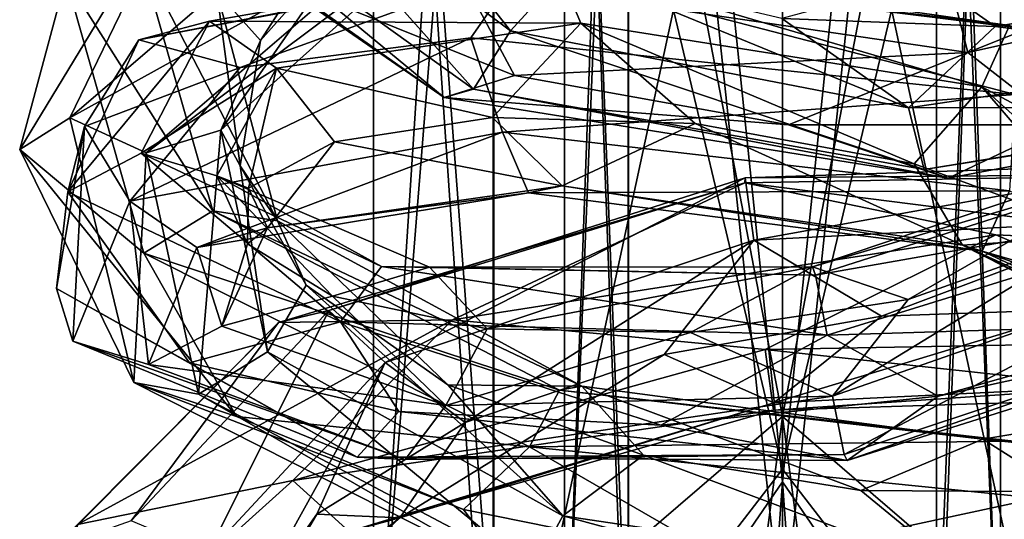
# Model space of a CAD drawing. Header units: millimetres. Extents: x -25 to 71, y -3 to 471.
# Tile 163 of 199: x -13.99 to 4.07, y 386.5 to 395.67. Entities that reach past the tile are written whole.
import ezdxf

# ---------------------------------------------------------------- set-up
doc = ezdxf.new("R2010")
doc.units = ezdxf.units.MM
doc.header["$LTSCALE"] = 65.185185
for name, color, linetype in [('1625', 7, 'CONTINUOUS'), ('1626', 7, 'CONTINUOUS'), ('1637', 7, 'CONTINUOUS'), ('1638', 7, 'CONTINUOUS'), ('902', 7, 'CONTINUOUS'), ('903', 7, 'CONTINUOUS'), ('904', 7, 'CONTINUOUS'), ('905', 7, 'CONTINUOUS')]:
    doc.layers.add(name, color=color, linetype=linetype)

msp = doc.modelspace()

# ---------------------------------------------------------------- linework, layer by layer
at = {"layer": '1625', "linetype": 'CONTINUOUS'}
for points in [[(-10.507, 395.644, 4.932), (-4.178, 396.749, -0.539), (-11.803, 395.301, 4.157), (-10.507, 395.644, 4.932)], [(-11.803, 395.301, 4.157), (-4.178, 396.749, -0.539), (-4.796, 396.658, -1.971), (-11.803, 395.301, 4.157)], [(-10.507, 395.644, 4.932), (-3.7, 395.605, 0.405), (-4.178, 396.749, -0.539), (-10.507, 395.644, 4.932)], [(-4.178, 396.749, -0.539), (4.162, 395.564, -1.074), (-4.796, 396.658, -1.971), (-4.178, 396.749, -0.539)], [(-3.7, 395.605, 0.405), (3.659, 394.434, -0.126), (-4.178, 396.749, -0.539), (-3.7, 395.605, 0.405)], [(-4.178, 396.749, -0.539), (3.659, 394.434, -0.126), (4.162, 395.564, -1.074), (-4.178, 396.749, -0.539)], [(-11.803, 395.301, 4.157), (-4.796, 396.658, -1.971), (-9.945, 394.793, 0.134), (-11.803, 395.301, 4.157)], [(-9.945, 394.793, 0.134), (-4.796, 396.658, -1.971), (-5.714, 395.333, -2.82), (-9.945, 394.793, 0.134)], [(-5.714, 395.333, -2.82), (-4.796, 396.658, -1.971), (4.268, 394.298, -3.862), (-5.714, 395.333, -2.82)], [(-4.796, 396.658, -1.971), (4.162, 395.564, -1.074), (4.519, 395.496, -2.593), (-4.796, 396.658, -1.971)], [(-4.796, 396.658, -1.971), (4.519, 395.496, -2.593), (4.268, 394.298, -3.862), (-4.796, 396.658, -1.971)], [(-11.76, 393.218, 12.902), (-10.507, 395.644, 4.932), (-13.108, 392.508, 13.029), (-11.76, 393.218, 12.902)], [(-13.108, 392.508, 13.029), (-10.507, 395.644, 4.932), (-11.803, 395.301, 4.157), (-13.108, 392.508, 13.029)], [(-11.76, 393.218, 12.902), (-9.278, 394.78, 5.302), (-10.507, 395.644, 4.932), (-11.76, 393.218, 12.902)], [(-9.278, 394.78, 5.302), (-3.7, 395.605, 0.405), (-10.507, 395.644, 4.932), (-9.278, 394.78, 5.302)], [(-9.278, 394.78, 5.302), (-5.318, 393.875, 1.247), (-3.7, 395.605, 0.405), (-9.278, 394.78, 5.302)], [(-5.318, 393.875, 1.247), (-1.6, 393.767, -0.332), (-3.7, 395.605, 0.405), (-5.318, 393.875, 1.247)], [(-1.6, 393.767, -0.332), (2.414, 393.026, -0.46), (-3.7, 395.605, 0.405), (-1.6, 393.767, -0.332)], [(-3.7, 395.605, 0.405), (2.414, 393.026, -0.46), (3.659, 394.434, -0.126), (-3.7, 395.605, 0.405)], [(3.659, 394.434, -0.126), (9.279, 391.433, 3.78), (4.162, 395.564, -1.074), (3.659, 394.434, -0.126)], [(-13.108, 392.508, 13.029), (-11.803, 395.301, 4.157), (-12.8, 393.707, 4.216), (-13.108, 392.508, 13.029)], [(-12.8, 393.707, 4.216), (-11.803, 395.301, 4.157), (-9.945, 394.793, 0.134), (-12.8, 393.707, 4.216)], [(-10.374, 392.803, 12.406), (-9.278, 394.78, 5.302), (-11.76, 393.218, 12.902), (-10.374, 392.803, 12.406)], [(-10.374, 392.803, 12.406), (-9.792, 392.577, 7.685), (-9.278, 394.78, 5.302), (-10.374, 392.803, 12.406)], [(-9.792, 392.577, 7.685), (-8.213, 393.429, 4.055), (-9.278, 394.78, 5.302), (-9.792, 392.577, 7.685)], [(-8.213, 393.429, 4.055), (-5.318, 393.875, 1.247), (-9.278, 394.78, 5.302), (-8.213, 393.429, 4.055)], [(2.414, 393.026, -0.46), (5.998, 391.711, 0.837), (3.659, 394.434, -0.126), (2.414, 393.026, -0.46)], [(8.655, 389.929, 3.336), (9.279, 391.433, 3.78), (3.659, 394.434, -0.126), (8.655, 389.929, 3.336)], [(5.998, 391.711, 0.837), (8.655, 389.929, 3.336), (3.659, 394.434, -0.126), (5.998, 391.711, 0.837)], [(-13.315, 390.735, 13.816), (-13.108, 392.508, 13.029), (-12.8, 393.707, 4.216), (-13.315, 390.735, 13.816)], [(7.312, 393.408, 18.853), (0.552, 391.132, 20.968), (8.275, 393.429, 20.027), (7.312, 393.408, 18.853)], [(8.275, 393.429, 20.027), (0.552, 391.132, 20.968), (0.609, 390.982, 22.471), (8.275, 393.429, 20.027)], [(7.312, 393.408, 18.853), (2.308, 390.538, 19.727), (0.552, 391.132, 20.968), (7.312, 393.408, 18.853)], [(8.275, 393.429, 20.027), (0.609, 390.982, 22.471), (9.343, 392.516, 20.596), (8.275, 393.429, 20.027)], [(5.935, 391.826, 18.486), (2.308, 390.538, 19.727), (7.312, 393.408, 18.853), (5.935, 391.826, 18.486)], [(-8.103, 390.124, 20.599), (-11.76, 393.218, 12.902), (-13.108, 392.508, 13.029), (-8.103, 390.124, 20.599)], [(-7.352, 391.14, 19.763), (-10.374, 392.803, 12.406), (-11.76, 393.218, 12.902), (-7.352, 391.14, 19.763)], [(-7.352, 391.14, 19.763), (-11.76, 393.218, 12.902), (-8.103, 390.124, 20.599), (-7.352, 391.14, 19.763)], [(-9.813, 391.555, 11.575), (-9.792, 392.577, 7.685), (-10.374, 392.803, 12.406), (-9.813, 391.555, 11.575)], [(-8.253, 390.599, 15.236), (-9.813, 391.555, 11.575), (-10.374, 392.803, 12.406), (-8.253, 390.599, 15.236)], [(-6.476, 391.129, 18.525), (-8.253, 390.599, 15.236), (-10.374, 392.803, 12.406), (-6.476, 391.129, 18.525)], [(-6.476, 391.129, 18.525), (-10.374, 392.803, 12.406), (-7.352, 391.14, 19.763), (-6.476, 391.129, 18.525)], [(-10.876, 389.373, 18.164), (-13.108, 392.508, 13.029), (-13.315, 390.735, 13.816), (-10.876, 389.373, 18.164)], [(-8.103, 390.124, 20.599), (-13.108, 392.508, 13.029), (-10.876, 389.373, 18.164), (-8.103, 390.124, 20.599)], [(9.343, 392.516, 20.596), (0.609, 390.982, 22.471), (0.818, 389.881, 23.482), (9.343, 392.516, 20.596)], [(9.343, 392.516, 20.596), (0.818, 389.881, 23.482), (7.566, 390.087, 21.787), (9.343, 392.516, 20.596)], [(-5.415, 389.997, 18.006), (-8.253, 390.599, 15.236), (-6.476, 391.129, 18.525), (-5.415, 389.997, 18.006)], [(0.818, 389.881, 23.482), (-7.352, 391.14, 19.763), (-8.103, 390.124, 20.599), (0.818, 389.881, 23.482)], [(0.609, 390.982, 22.471), (-6.476, 391.129, 18.525), (-7.352, 391.14, 19.763), (0.609, 390.982, 22.471)], [(0.609, 390.982, 22.471), (-7.352, 391.14, 19.763), (0.818, 389.881, 23.482), (0.609, 390.982, 22.471)], [(0.552, 391.132, 20.968), (-5.415, 389.997, 18.006), (-6.476, 391.129, 18.525), (0.552, 391.132, 20.968)], [(0.552, 391.132, 20.968), (-6.476, 391.129, 18.525), (0.609, 390.982, 22.471), (0.552, 391.132, 20.968)], [(-1.684, 389.933, 19.579), (-5.415, 389.997, 18.006), (0.552, 391.132, 20.968), (-1.684, 389.933, 19.579)], [(2.308, 390.538, 19.727), (-1.684, 389.933, 19.579), (0.552, 391.132, 20.968), (2.308, 390.538, 19.727)], [(-7.033, 388.48, 21.378), (-8.103, 390.124, 20.599), (-10.876, 389.373, 18.164), (-7.033, 388.48, 21.378)], [(0.818, 389.881, 23.482), (-8.103, 390.124, 20.599), (-2.229, 388.233, 23.158), (0.818, 389.881, 23.482)], [(-2.229, 388.233, 23.158), (-8.103, 390.124, 20.599), (-7.033, 388.48, 21.378), (-2.229, 388.233, 23.158)], [(7.566, 390.087, 21.787), (0.818, 389.881, 23.482), (2.856, 388.762, 23.284), (7.566, 390.087, 21.787)], [(2.856, 388.762, 23.284), (0.818, 389.881, 23.482), (-2.229, 388.233, 23.158), (2.856, 388.762, 23.284)]]:
    msp.add_3dface(points, dxfattribs=at)
at = {"layer": '1626', "linetype": 'CONTINUOUS'}
for points in [[(-9.945, 394.793, 0.134), (-5.714, 395.333, -2.82), (-11.967, 392.34, 3.214), (-9.945, 394.793, 0.134)], [(-11.967, 392.34, 3.214), (-5.714, 395.333, -2.82), (-5.137, 393.608, -3.119), (-11.967, 392.34, 3.214)], [(-5.714, 395.333, -2.82), (4.268, 394.298, -3.862), (-5.137, 393.608, -3.119), (-5.714, 395.333, -2.82)], [(-12.8, 393.707, 4.216), (-9.945, 394.793, 0.134), (-11.967, 392.34, 3.214), (-12.8, 393.707, 4.216)], [(-5.137, 393.608, -3.119), (4.268, 394.298, -3.862), (4.165, 392.527, -3.948), (-5.137, 393.608, -3.119)], [(-5.318, 393.875, 1.247), (-8.213, 393.429, 4.055), (-4.041, 392.619, -0.716), (-5.318, 393.875, 1.247)], [(-1.6, 393.767, -0.332), (-5.318, 393.875, 1.247), (-4.041, 392.619, -0.716), (-1.6, 393.767, -0.332)], [(-13.315, 390.735, 13.816), (-12.8, 393.707, 4.216), (-13.015, 389.769, 12.179), (-13.315, 390.735, 13.816)], [(-13.015, 389.769, 12.179), (-12.8, 393.707, 4.216), (-11.967, 392.34, 3.214), (-13.015, 389.769, 12.179)], [(-1.6, 393.767, -0.332), (-4.041, 392.619, -0.716), (3.305, 391.531, -1.454), (-1.6, 393.767, -0.332)], [(2.414, 393.026, -0.46), (-1.6, 393.767, -0.332), (3.305, 391.531, -1.454), (2.414, 393.026, -0.46)], [(-11.967, 392.34, 3.214), (-5.137, 393.608, -3.119), (-10.738, 391.487, 3.611), (-11.967, 392.34, 3.214)], [(-10.738, 391.487, 3.611), (-5.137, 393.608, -3.119), (-4.659, 392.49, -2.14), (-10.738, 391.487, 3.611)], [(-5.137, 393.608, -3.119), (4.165, 392.527, -3.948), (-4.659, 392.49, -2.14), (-5.137, 393.608, -3.119)], [(-8.213, 393.429, 4.055), (-9.792, 392.577, 7.685), (-9.442, 391.849, 4.373), (-8.213, 393.429, 4.055)], [(-8.213, 393.429, 4.055), (-9.442, 391.849, 4.373), (-4.041, 392.619, -0.716), (-8.213, 393.429, 4.055)], [(5.998, 391.711, 0.837), (2.414, 393.026, -0.46), (3.305, 391.531, -1.454), (5.998, 391.711, 0.837)], [(-9.442, 391.849, 4.373), (-4.659, 392.49, -2.14), (-4.041, 392.619, -0.716), (-9.442, 391.849, 4.373)], [(-4.659, 392.49, -2.14), (3.662, 391.42, -2.967), (-4.041, 392.619, -0.716), (-4.659, 392.49, -2.14)], [(-4.041, 392.619, -0.716), (3.662, 391.42, -2.967), (3.305, 391.531, -1.454), (-4.041, 392.619, -0.716)], [(-10.738, 391.487, 3.611), (-4.659, 392.49, -2.14), (-9.442, 391.849, 4.373), (-10.738, 391.487, 3.611)], [(-9.792, 392.577, 7.685), (-9.813, 391.555, 11.575), (-9.442, 391.849, 4.373), (-9.792, 392.577, 7.685)], [(-4.659, 392.49, -2.14), (4.165, 392.527, -3.948), (3.662, 391.42, -2.967), (-4.659, 392.49, -2.14)], [(4.165, 392.527, -3.948), (11.438, 389.18, 0.96), (3.662, 391.42, -2.967), (4.165, 392.527, -3.948)], [(-13.015, 389.769, 12.179), (-11.967, 392.34, 3.214), (-11.629, 389.342, 11.699), (-13.015, 389.769, 12.179)], [(-11.629, 389.342, 11.699), (-11.967, 392.34, 3.214), (-10.738, 391.487, 3.611), (-11.629, 389.342, 11.699)], [(-10.281, 390.048, 11.549), (-10.738, 391.487, 3.611), (-9.442, 391.849, 4.373), (-10.281, 390.048, 11.549)], [(-9.813, 391.555, 11.575), (-10.281, 390.048, 11.549), (-9.442, 391.849, 4.373), (-9.813, 391.555, 11.575)], [(2.308, 390.538, 19.727), (5.935, 391.826, 18.486), (0.921, 388.765, 19.789), (2.308, 390.538, 19.727)], [(5.935, 391.826, 18.486), (7.568, 391.084, 17.406), (0.921, 388.765, 19.789), (5.935, 391.826, 18.486)], [(9.079, 388.657, 2.314), (5.998, 391.711, 0.837), (3.305, 391.531, -1.454), (9.079, 388.657, 2.314)], [(-9.813, 391.555, 11.575), (-8.253, 390.599, 15.236), (-10.281, 390.048, 11.549), (-9.813, 391.555, 11.575)], [(10.224, 388.375, 1.359), (9.43, 388.423, 1.939), (3.305, 391.531, -1.454), (10.224, 388.375, 1.359)], [(3.662, 391.42, -2.967), (10.224, 388.375, 1.359), (3.305, 391.531, -1.454), (3.662, 391.42, -2.967)], [(9.43, 388.423, 1.939), (9.079, 388.657, 2.314), (3.305, 391.531, -1.454), (9.43, 388.423, 1.939)], [(-11.629, 389.342, 11.699), (-10.738, 391.487, 3.611), (-10.281, 390.048, 11.549), (-11.629, 389.342, 11.699)], [(11.438, 389.18, 0.96), (11.064, 388.795, 1.007), (3.662, 391.42, -2.967), (11.438, 389.18, 0.96)], [(11.064, 388.795, 1.007), (10.224, 388.375, 1.359), (3.662, 391.42, -2.967), (11.064, 388.795, 1.007)], [(7.568, 391.084, 17.406), (1.13, 387.69, 20.831), (0.921, 388.765, 19.789), (7.568, 391.084, 17.406)], [(8.636, 390.183, 18.002), (1.13, 387.69, 20.831), (7.568, 391.084, 17.406), (8.636, 390.183, 18.002)], [(-10.876, 389.373, 18.164), (-13.315, 390.735, 13.816), (-7.798, 387.645, 19.675), (-10.876, 389.373, 18.164)], [(-7.798, 387.645, 19.675), (-13.315, 390.735, 13.816), (-13.015, 389.769, 12.179), (-7.798, 387.645, 19.675)], [(-8.253, 390.599, 15.236), (-6.171, 388.594, 17.575), (-10.281, 390.048, 11.549), (-8.253, 390.599, 15.236)], [(-8.253, 390.599, 15.236), (-5.415, 389.997, 18.006), (-6.171, 388.594, 17.575), (-8.253, 390.599, 15.236)], [(-1.684, 389.933, 19.579), (2.308, 390.538, 19.727), (0.921, 388.765, 19.789), (-1.684, 389.933, 19.579)], [(9.599, 390.239, 19.172), (2.856, 388.762, 23.284), (1.188, 387.581, 22.336), (9.599, 390.239, 19.172)], [(9.599, 390.239, 19.172), (1.188, 387.581, 22.336), (8.636, 390.183, 18.002), (9.599, 390.239, 19.172)], [(7.566, 390.087, 21.787), (2.856, 388.762, 23.284), (9.599, 390.239, 19.172), (7.566, 390.087, 21.787)], [(8.636, 390.183, 18.002), (1.188, 387.581, 22.336), (1.13, 387.69, 20.831), (8.636, 390.183, 18.002)], [(-6.171, 388.594, 17.575), (-11.629, 389.342, 11.699), (-10.281, 390.048, 11.549), (-6.171, 388.594, 17.575)], [(-5.415, 389.997, 18.006), (-1.684, 389.933, 19.579), (-6.171, 388.594, 17.575), (-5.415, 389.997, 18.006)], [(-1.684, 389.933, 19.579), (0.921, 388.765, 19.789), (-6.171, 388.594, 17.575), (-1.684, 389.933, 19.579)], [(-7.798, 387.645, 19.675), (-13.015, 389.769, 12.179), (-6.922, 387.602, 18.44), (-7.798, 387.645, 19.675)], [(-6.922, 387.602, 18.44), (-13.015, 389.769, 12.179), (-11.629, 389.342, 11.699), (-6.922, 387.602, 18.44)], [(-6.922, 387.602, 18.44), (-11.629, 389.342, 11.699), (-6.171, 388.594, 17.575), (-6.922, 387.602, 18.44)], [(-7.033, 388.48, 21.378), (-10.876, 389.373, 18.164), (-7.798, 387.645, 19.675), (-7.033, 388.48, 21.378)], [(1.13, 387.69, 20.831), (-6.922, 387.602, 18.44), (0.921, 388.765, 19.789), (1.13, 387.69, 20.831)], [(0.921, 388.765, 19.789), (-6.922, 387.602, 18.44), (-6.171, 388.594, 17.575), (0.921, 388.765, 19.789)], [(2.856, 388.762, 23.284), (-2.229, 388.233, 23.158), (1.188, 387.581, 22.336), (2.856, 388.762, 23.284)], [(1.188, 387.581, 22.336), (-7.033, 388.48, 21.378), (-7.798, 387.645, 19.675), (1.188, 387.581, 22.336)], [(-2.229, 388.233, 23.158), (-7.033, 388.48, 21.378), (1.188, 387.581, 22.336), (-2.229, 388.233, 23.158)], [(1.188, 387.581, 22.336), (-7.798, 387.645, 19.675), (1.13, 387.69, 20.831), (1.188, 387.581, 22.336)], [(1.13, 387.69, 20.831), (-7.798, 387.645, 19.675), (-6.922, 387.602, 18.44), (1.13, 387.69, 20.831)]]:
    msp.add_3dface(points, dxfattribs=at)
at = {"layer": '1637', "linetype": 'CONTINUOUS'}
for points in [[(-5.664, 394.393, 197.326), (-9.87, 399.117, 202.419), (-11.192, 398.37, 202.267), (-5.664, 394.393, 197.326)], [(-4.985, 395.467, 198.151), (-7.195, 398.273, 199.338), (-9.87, 399.117, 202.419), (-4.985, 395.467, 198.151)], [(-4.985, 395.467, 198.151), (-9.87, 399.117, 202.419), (-5.664, 394.393, 197.326), (-4.985, 395.467, 198.151)], [(-6.205, 394.241, 195.922), (-11.192, 398.37, 202.267), (-12.451, 398.561, 201.429), (-6.205, 394.241, 195.922)], [(-6.205, 394.241, 195.922), (-12.451, 398.561, 201.429), (-9.252, 396.4, 196.304), (-6.205, 394.241, 195.922)], [(-13.989, 393.286, 209.066), (-13.07, 393.871, 212.819), (-10.828, 398.496, 217.097), (-13.989, 393.286, 209.066)], [(-13.07, 393.871, 212.819), (-7.939, 398.279, 219.349), (-10.828, 398.496, 217.097), (-13.07, 393.871, 212.819)], [(-5.664, 394.393, 197.326), (-11.192, 398.37, 202.267), (-6.205, 394.241, 195.922), (-5.664, 394.393, 197.326)], [(-13.07, 393.871, 212.819), (-7.007, 397.234, 218.666), (-7.939, 398.279, 219.349), (-13.07, 393.871, 212.819)], [(-3.935, 396.621, 197.687), (-7.195, 398.273, 199.338), (-4.985, 395.467, 198.151), (-3.935, 396.621, 197.687)], [(-10.303, 393.642, 212.322), (-6.195, 397.334, 217.344), (-11.672, 393.226, 212.893), (-10.303, 393.642, 212.322)], [(-11.672, 393.226, 212.893), (-6.195, 397.334, 217.344), (-7.007, 397.234, 218.666), (-11.672, 393.226, 212.893)], [(-9.573, 395.287, 212.009), (-7.676, 397.43, 214.877), (-10.303, 393.642, 212.322), (-9.573, 395.287, 212.009)], [(-10.303, 393.642, 212.322), (-7.676, 397.43, 214.877), (-6.195, 397.334, 217.344), (-10.303, 393.642, 212.322)], [(-11.672, 393.226, 212.893), (-7.007, 397.234, 218.666), (-13.07, 393.871, 212.819), (-11.672, 393.226, 212.893)], [(2.31, 394.05, 197.795), (-3.935, 396.621, 197.687), (-4.985, 395.467, 198.151), (2.31, 394.05, 197.795)], [(-0.014, 395.693, 197.284), (-3.935, 396.621, 197.687), (2.31, 394.05, 197.795), (-0.014, 395.693, 197.284)], [(-4.913, 394.642, 194.309), (-6.205, 394.241, 195.922), (-9.252, 396.4, 196.304), (-4.913, 394.642, 194.309)], [(7.195, 396.086, 200.555), (3.901, 395.544, 198.273), (8.489, 394.96, 201.838), (7.195, 396.086, 200.555)], [(3.901, 395.544, 198.273), (-0.014, 395.693, 197.284), (2.31, 394.05, 197.795), (3.901, 395.544, 198.273)], [(8.489, 394.96, 201.838), (3.901, 395.544, 198.273), (2.31, 394.05, 197.795), (8.489, 394.96, 201.838)], [(2.602, 392.923, 196.829), (-4.985, 395.467, 198.151), (-5.664, 394.393, 197.326), (2.602, 392.923, 196.829)], [(2.31, 394.05, 197.795), (-4.985, 395.467, 198.151), (2.602, 392.923, 196.829), (2.31, 394.05, 197.795)], [(-9.946, 392.987, 208.703), (-9.573, 395.287, 212.009), (-10.303, 393.642, 212.322), (-9.946, 392.987, 208.703)], [(8.489, 394.96, 201.838), (2.31, 394.05, 197.795), (9.611, 394.064, 201.336), (8.489, 394.96, 201.838)], [(0.109, 393.74, 193.795), (-6.205, 394.241, 195.922), (-4.913, 394.642, 194.309), (0.109, 393.74, 193.795)], [(3.041, 392.763, 195.394), (-5.664, 394.393, 197.326), (-6.205, 394.241, 195.922), (3.041, 392.763, 195.394)], [(2.602, 392.923, 196.829), (-5.664, 394.393, 197.326), (3.041, 392.763, 195.394), (2.602, 392.923, 196.829)], [(3.041, 392.763, 195.394), (-6.205, 394.241, 195.922), (0.109, 393.74, 193.795), (3.041, 392.763, 195.394)], [(9.611, 394.064, 201.336), (2.602, 392.923, 196.829), (10.818, 394.224, 200.427), (9.611, 394.064, 201.336)], [(10.818, 394.224, 200.427), (2.602, 392.923, 196.829), (3.041, 392.763, 195.394), (10.818, 394.224, 200.427)], [(10.818, 394.224, 200.427), (3.041, 392.763, 195.394), (5.104, 393.741, 194.896), (10.818, 394.224, 200.427)], [(9.611, 394.064, 201.336), (2.31, 394.05, 197.795), (2.602, 392.923, 196.829), (9.611, 394.064, 201.336)], [(-11.898, 389.015, 204.867), (-13.07, 393.871, 212.819), (-13.989, 393.286, 209.066), (-11.898, 389.015, 204.867)], [(-11.898, 389.015, 204.867), (-11.672, 393.226, 212.893), (-13.07, 393.871, 212.819), (-11.898, 389.015, 204.867)], [(5.104, 393.741, 194.896), (3.041, 392.763, 195.394), (0.109, 393.74, 193.795), (5.104, 393.741, 194.896)], [(-10.708, 388.799, 205.792), (-10.303, 393.642, 212.322), (-11.672, 393.226, 212.893), (-10.708, 388.799, 205.792)], [(-9.442, 389.576, 206.136), (-10.303, 393.642, 212.322), (-10.708, 388.799, 205.792), (-9.442, 389.576, 206.136)], [(-9.442, 389.576, 206.136), (-9.946, 392.987, 208.703), (-10.303, 393.642, 212.322), (-9.442, 389.576, 206.136)], [(-10.013, 388.39, 201.219), (-11.898, 389.015, 204.867), (-13.989, 393.286, 209.066), (-10.013, 388.39, 201.219)], [(-10.708, 388.799, 205.792), (-11.672, 393.226, 212.893), (-11.898, 389.015, 204.867), (-10.708, 388.799, 205.792)], [(-8.736, 390.798, 205.523), (-9.946, 392.987, 208.703), (-9.442, 389.576, 206.136), (-8.736, 390.798, 205.523)], [(-6.049, 390.163, 224.742), (-0.317, 389.619, 225.785), (3.914, 391.724, 225.018), (-6.049, 390.163, 224.742)], [(-0.317, 389.619, 225.785), (8.495, 389.78, 222.491), (3.914, 391.724, 225.018), (-0.317, 389.619, 225.785)], [(3.914, 391.724, 225.018), (8.495, 389.78, 222.491), (8.457, 391.517, 222.644), (3.914, 391.724, 225.018)], [(-4.028, 386.568, 202.008), (-8.736, 390.798, 205.523), (-9.442, 389.576, 206.136), (-4.028, 386.568, 202.008)], [(-6.134, 388.969, 203.029), (-8.736, 390.798, 205.523), (-4.028, 386.568, 202.008), (-6.134, 388.969, 203.029)], [(1.818, 390.231, 221.729), (5.517, 390.361, 220.075), (-0.156, 388.642, 223.144), (1.818, 390.231, 221.729)], [(-0.156, 388.642, 223.144), (5.517, 390.361, 220.075), (6.783, 388.979, 220.397), (-0.156, 388.642, 223.144)], [(-12.93, 386.41, 218.397), (-8.977, 387.218, 222.995), (-6.049, 390.163, 224.742), (-12.93, 386.41, 218.397)], [(-8.977, 387.218, 222.995), (-0.317, 389.619, 225.785), (-6.049, 390.163, 224.742), (-8.977, 387.218, 222.995)], [(-2.172, 389.527, 221.922), (1.818, 390.231, 221.729), (-0.156, 388.642, 223.144), (-2.172, 389.527, 221.922)], [(-0.317, 389.619, 225.785), (7.7, 388.753, 221.631), (8.495, 389.78, 222.491), (-0.317, 389.619, 225.785)], [(-4.58, 385.557, 201.026), (-9.442, 389.576, 206.136), (-10.708, 388.799, 205.792), (-4.58, 385.557, 201.026)], [(-4.028, 386.568, 202.008), (-9.442, 389.576, 206.136), (-4.58, 385.557, 201.026), (-4.028, 386.568, 202.008)], [(-8.977, 387.218, 222.995), (-0.161, 388.506, 224.698), (-0.317, 389.619, 225.785), (-8.977, 387.218, 222.995)], [(-5.816, 388.277, 220.656), (-2.172, 389.527, 221.922), (-7.02, 386.533, 221.082), (-5.816, 388.277, 220.656)], [(-7.02, 386.533, 221.082), (-2.172, 389.527, 221.922), (-0.156, 388.642, 223.144), (-7.02, 386.533, 221.082)], [(-0.161, 388.506, 224.698), (7.7, 388.753, 221.631), (-0.317, 389.619, 225.785), (-0.161, 388.506, 224.698)], [(-4.988, 385.52, 199.572), (-10.708, 388.799, 205.792), (-11.898, 389.015, 204.867), (-4.988, 385.52, 199.572)], [(-4.988, 385.52, 199.572), (-11.898, 389.015, 204.867), (-5.851, 386.686, 198.771), (-4.988, 385.52, 199.572)], [(-5.851, 386.686, 198.771), (-11.898, 389.015, 204.867), (-10.013, 388.39, 201.219), (-5.851, 386.686, 198.771)], [(-0.156, 388.642, 223.144), (6.783, 388.979, 220.397), (-0.161, 388.506, 224.698), (-0.156, 388.642, 223.144)], [(-0.161, 388.506, 224.698), (6.783, 388.979, 220.397), (7.7, 388.753, 221.631), (-0.161, 388.506, 224.698)], [(-4.58, 385.557, 201.026), (-10.708, 388.799, 205.792), (-4.988, 385.52, 199.572), (-4.58, 385.557, 201.026)], [(-2.55, 387.682, 201.665), (-6.134, 388.969, 203.029), (-4.028, 386.568, 202.008), (-2.55, 387.682, 201.665)], [(-7.02, 386.533, 221.082), (-0.156, 388.642, 223.144), (-7.944, 386.281, 222.306), (-7.02, 386.533, 221.082)], [(-7.944, 386.281, 222.306), (-0.156, 388.642, 223.144), (-0.161, 388.506, 224.698), (-7.944, 386.281, 222.306)], [(-7.944, 386.281, 222.306), (-0.161, 388.506, 224.698), (-8.977, 387.218, 222.995), (-7.944, 386.281, 222.306)], [(-8.537, 386.595, 218.159), (-5.816, 388.277, 220.656), (-7.02, 386.533, 221.082), (-8.537, 386.595, 218.159)], [(3.329, 385.479, 202.19), (-2.55, 387.682, 201.665), (-4.028, 386.568, 202.008), (3.329, 385.479, 202.19)], [(1.44, 387.033, 201.704), (-2.55, 387.682, 201.665), (3.329, 385.479, 202.19), (1.44, 387.033, 201.704)], [(-13.308, 383.315, 215.621), (-7.944, 386.281, 222.306), (-8.977, 387.218, 222.995), (-13.308, 383.315, 215.621)], [(-13.308, 383.315, 215.621), (-8.977, 387.218, 222.995), (-12.93, 386.41, 218.397), (-13.308, 383.315, 215.621)], [(5.201, 387.01, 203.19), (1.44, 387.033, 201.704), (3.329, 385.479, 202.19), (5.201, 387.01, 203.19)], [(9.081, 386.217, 206.856), (5.201, 387.01, 203.19), (3.329, 385.479, 202.19), (9.081, 386.217, 206.856)], [(-0.92, 385.689, 197.845), (-4.988, 385.52, 199.572), (-5.851, 386.686, 198.771), (-0.92, 385.689, 197.845)], [(-10.5, 383.226, 215.368), (-7.02, 386.533, 221.082), (-11.897, 382.718, 215.764), (-10.5, 383.226, 215.368)], [(-11.897, 382.718, 215.764), (-7.02, 386.533, 221.082), (-7.944, 386.281, 222.306), (-11.897, 382.718, 215.764)], [(-9.896, 384.667, 214.869), (-8.537, 386.595, 218.159), (-10.5, 383.226, 215.368), (-9.896, 384.667, 214.869)], [(-10.5, 383.226, 215.368), (-8.537, 386.595, 218.159), (-7.02, 386.533, 221.082), (-10.5, 383.226, 215.368)], [(3.757, 384.463, 201.154), (-4.028, 386.568, 202.008), (-4.58, 385.557, 201.026), (3.757, 384.463, 201.154)], [(3.329, 385.479, 202.19), (-4.028, 386.568, 202.008), (3.757, 384.463, 201.154), (3.329, 385.479, 202.19)]]:
    msp.add_3dface(points, dxfattribs=at)
at = {"layer": '1638', "linetype": 'CONTINUOUS'}
for points in [[(-9.573, 395.287, 212.009), (-10.373, 396.185, 210.716), (-6.485, 400.066, 215.758), (-9.573, 395.287, 212.009)], [(-7.676, 397.43, 214.877), (-9.573, 395.287, 212.009), (-6.485, 400.066, 215.758), (-7.676, 397.43, 214.877)], [(-13.989, 393.286, 209.066), (-10.828, 398.496, 217.097), (-13.14, 396.428, 211.206), (-13.989, 393.286, 209.066)], [(9.904, 397.671, 199.881), (3.399, 395.066, 194.229), (3.107, 396.217, 195.162), (9.904, 397.671, 199.881)], [(11.026, 396.761, 199.406), (3.399, 395.066, 194.229), (9.904, 397.671, 199.881), (11.026, 396.761, 199.406)], [(-10.448, 392.165, 203.744), (-13.14, 396.428, 211.206), (-11.771, 396.824, 210.622), (-10.448, 392.165, 203.744)], [(-10.448, 392.165, 203.744), (-11.771, 396.824, 210.622), (-9.258, 391.978, 204.676), (-10.448, 392.165, 203.744)], [(-9.258, 391.978, 204.676), (-11.771, 396.824, 210.622), (-10.373, 396.185, 210.716), (-9.258, 391.978, 204.676)], [(11.026, 396.761, 199.406), (5.104, 393.741, 194.896), (3.399, 395.066, 194.229), (11.026, 396.761, 199.406)], [(-11.714, 391.384, 203.423), (-13.989, 393.286, 209.066), (-13.14, 396.428, 211.206), (-11.714, 391.384, 203.423)], [(-11.714, 391.384, 203.423), (-13.14, 396.428, 211.206), (-10.448, 392.165, 203.744), (-11.714, 391.384, 203.423)], [(-4.913, 394.642, 194.309), (-9.252, 396.4, 196.304), (-5.869, 396.428, 194.496), (-4.913, 394.642, 194.309)], [(3.399, 395.066, 194.229), (-4.913, 394.642, 194.309), (-5.869, 396.428, 194.496), (3.399, 395.066, 194.229)], [(3.399, 395.066, 194.229), (-5.869, 396.428, 194.496), (3.107, 396.217, 195.162), (3.399, 395.066, 194.229)], [(-0.014, 395.693, 197.284), (3.901, 395.544, 198.273), (2.668, 396.416, 196.596), (-0.014, 395.693, 197.284)], [(3.901, 395.544, 198.273), (7.195, 396.086, 200.555), (2.668, 396.416, 196.596), (3.901, 395.544, 198.273)], [(-9.573, 395.287, 212.009), (-9.946, 392.987, 208.703), (-10.373, 396.185, 210.716), (-9.573, 395.287, 212.009)], [(-9.946, 392.987, 208.703), (-9.258, 391.978, 204.676), (-10.373, 396.185, 210.716), (-9.946, 392.987, 208.703)], [(0.109, 393.74, 193.795), (-4.913, 394.642, 194.309), (3.399, 395.066, 194.229), (0.109, 393.74, 193.795)], [(5.104, 393.741, 194.896), (0.109, 393.74, 193.795), (3.399, 395.066, 194.229), (5.104, 393.741, 194.896)], [(-10.013, 388.39, 201.219), (-13.989, 393.286, 209.066), (-11.714, 391.384, 203.423), (-10.013, 388.39, 201.219)], [(-9.946, 392.987, 208.703), (-8.736, 390.798, 205.523), (-9.258, 391.978, 204.676), (-9.946, 392.987, 208.703)], [(-0.683, 392.767, 223.026), (8.198, 392.84, 221.518), (7.282, 393.033, 220.274), (-0.683, 392.767, 223.026)], [(-0.683, 392.767, 223.026), (7.282, 393.033, 220.274), (-0.527, 391.626, 221.973), (-0.683, 392.767, 223.026)], [(-0.527, 391.626, 221.973), (7.282, 393.033, 220.274), (6.487, 391.984, 219.446), (-0.527, 391.626, 221.973)], [(-0.688, 392.674, 224.587), (8.457, 391.517, 222.644), (8.198, 392.84, 221.518), (-0.688, 392.674, 224.587)], [(-0.688, 392.674, 224.587), (8.198, 392.84, 221.518), (-0.683, 392.767, 223.026), (-0.688, 392.674, 224.587)], [(-9.243, 390.115, 221.642), (-6.049, 390.163, 224.742), (-0.688, 392.674, 224.587), (-9.243, 390.115, 221.642)], [(-9.243, 390.115, 221.642), (-0.688, 392.674, 224.587), (-8.319, 390.332, 220.41), (-9.243, 390.115, 221.642)], [(-8.319, 390.332, 220.41), (-0.688, 392.674, 224.587), (-0.683, 392.767, 223.026), (-8.319, 390.332, 220.41)], [(-8.319, 390.332, 220.41), (-0.683, 392.767, 223.026), (-7.286, 389.379, 219.748), (-8.319, 390.332, 220.41)], [(-7.286, 389.379, 219.748), (-0.683, 392.767, 223.026), (-0.527, 391.626, 221.973), (-7.286, 389.379, 219.748)], [(-6.049, 390.163, 224.742), (3.914, 391.724, 225.018), (-0.688, 392.674, 224.587), (-6.049, 390.163, 224.742)], [(3.914, 391.724, 225.018), (8.457, 391.517, 222.644), (-0.688, 392.674, 224.587), (3.914, 391.724, 225.018)], [(-4.086, 388.87, 199.353), (-11.714, 391.384, 203.423), (-10.448, 392.165, 203.744), (-4.086, 388.87, 199.353)], [(-4.086, 388.87, 199.353), (-10.448, 392.165, 203.744), (-3.678, 388.948, 200.808), (-4.086, 388.87, 199.353)], [(-3.678, 388.948, 200.808), (-10.448, 392.165, 203.744), (-9.258, 391.978, 204.676), (-3.678, 388.948, 200.808)], [(-8.736, 390.798, 205.523), (-6.134, 388.969, 203.029), (-9.258, 391.978, 204.676), (-8.736, 390.798, 205.523)], [(-6.134, 388.969, 203.029), (-3.678, 388.948, 200.808), (-9.258, 391.978, 204.676), (-6.134, 388.969, 203.029)], [(1.818, 390.231, 221.729), (-0.527, 391.626, 221.973), (6.487, 391.984, 219.446), (1.818, 390.231, 221.729)], [(5.517, 390.361, 220.075), (1.818, 390.231, 221.729), (6.487, 391.984, 219.446), (5.517, 390.361, 220.075)], [(-5.816, 388.277, 220.656), (-7.286, 389.379, 219.748), (-0.527, 391.626, 221.973), (-5.816, 388.277, 220.656)], [(-2.172, 389.527, 221.922), (-5.816, 388.277, 220.656), (-0.527, 391.626, 221.973), (-2.172, 389.527, 221.922)], [(1.818, 390.231, 221.729), (-2.172, 389.527, 221.922), (-0.527, 391.626, 221.973), (1.818, 390.231, 221.729)], [(-4.638, 387.835, 198.4), (-10.013, 388.39, 201.219), (-11.714, 391.384, 203.423), (-4.638, 387.835, 198.4)], [(-4.638, 387.835, 198.4), (-11.714, 391.384, 203.423), (-4.086, 388.87, 199.353), (-4.638, 387.835, 198.4)], [(-11.943, 386.474, 213.858), (-9.243, 390.115, 221.642), (-8.319, 390.332, 220.41), (-11.943, 386.474, 213.858)], [(-11.943, 386.474, 213.858), (-8.319, 390.332, 220.41), (-10.533, 385.884, 214.019), (-11.943, 386.474, 213.858)], [(-10.533, 385.884, 214.019), (-8.319, 390.332, 220.41), (-7.286, 389.379, 219.748), (-10.533, 385.884, 214.019)], [(-13.341, 385.981, 214.269), (-12.93, 386.41, 218.397), (-9.243, 390.115, 221.642), (-13.341, 385.981, 214.269)], [(-13.341, 385.981, 214.269), (-9.243, 390.115, 221.642), (-11.943, 386.474, 213.858), (-13.341, 385.981, 214.269)], [(-12.93, 386.41, 218.397), (-6.049, 390.163, 224.742), (-9.243, 390.115, 221.642), (-12.93, 386.41, 218.397)], [(-9.896, 384.667, 214.869), (-10.533, 385.884, 214.019), (-7.286, 389.379, 219.748), (-9.896, 384.667, 214.869)], [(-8.537, 386.595, 218.159), (-9.896, 384.667, 214.869), (-7.286, 389.379, 219.748), (-8.537, 386.595, 218.159)], [(-5.816, 388.277, 220.656), (-8.537, 386.595, 218.159), (-7.286, 389.379, 219.748), (-5.816, 388.277, 220.656)], [(-6.134, 388.969, 203.029), (-2.55, 387.682, 201.665), (-3.678, 388.948, 200.808), (-6.134, 388.969, 203.029)], [(4.246, 387.934, 199.852), (-4.638, 387.835, 198.4), (-4.086, 388.87, 199.353), (4.246, 387.934, 199.852)], [(3.675, 387.971, 201.253), (-4.086, 388.87, 199.353), (-3.678, 388.948, 200.808), (3.675, 387.971, 201.253)], [(4.246, 387.934, 199.852), (-4.086, 388.87, 199.353), (3.675, 387.971, 201.253), (4.246, 387.934, 199.852)], [(-2.55, 387.682, 201.665), (1.44, 387.033, 201.704), (-3.678, 388.948, 200.808), (-2.55, 387.682, 201.665)], [(1.44, 387.033, 201.704), (3.675, 387.971, 201.253), (-3.678, 388.948, 200.808), (1.44, 387.033, 201.704)], [(8.133, 387.502, 205.938), (9.257, 388.909, 206.076), (3.675, 387.971, 201.253), (8.133, 387.502, 205.938)], [(9.257, 388.909, 206.076), (4.246, 387.934, 199.852), (3.675, 387.971, 201.253), (9.257, 388.909, 206.076)], [(-5.851, 386.686, 198.771), (-10.013, 388.39, 201.219), (-4.638, 387.835, 198.4), (-5.851, 386.686, 198.771)], [(4.674, 386.89, 198.847), (-4.638, 387.835, 198.4), (4.246, 387.934, 199.852), (4.674, 386.89, 198.847)], [(1.44, 387.033, 201.704), (5.201, 387.01, 203.19), (3.675, 387.971, 201.253), (1.44, 387.033, 201.704)], [(5.201, 387.01, 203.19), (8.133, 387.502, 205.938), (3.675, 387.971, 201.253), (5.201, 387.01, 203.19)], [(-0.92, 385.689, 197.845), (-5.851, 386.686, 198.771), (-4.638, 387.835, 198.4), (-0.92, 385.689, 197.845)], [(4.674, 386.89, 198.847), (-0.92, 385.689, 197.845), (-4.638, 387.835, 198.4), (4.674, 386.89, 198.847)], [(4.138, 385.441, 198.605), (-0.92, 385.689, 197.845), (4.674, 386.89, 198.847), (4.138, 385.441, 198.605)]]:
    msp.add_3dface(points, dxfattribs=at)
at = {"layer": '902', "linetype": 'CONTINUOUS'}
for points in [[(0, 421.478, 197.329), (2.824, 414.521, 201.284), (0, 387.19, 217.125), (0, 421.478, 197.329)], [(0, 387.19, 2.875), (2.824, 414.521, 18.716), (0, 421.478, 22.671), (0, 387.19, 2.875)], [(0, 384.454, 209.607), (2.828, 411.194, 196.704), (0, 416.335, 191.201), (0, 384.454, 209.607)], [(0, 416.335, 28.799), (2.828, 411.194, 23.296), (0, 384.454, 10.393), (0, 416.335, 28.799)], [(2.824, 414.521, 201.284), (2.824, 383.067, 217.31), (0, 387.19, 217.125), (2.824, 414.521, 201.284)], [(2.824, 383.067, 2.69), (2.824, 414.521, 18.716), (0, 387.19, 2.875), (2.824, 383.067, 2.69)], [(2.824, 383.067, 217.31), (2.824, 414.521, 201.284), (4, 382.193, 214.619), (2.824, 383.067, 217.31)], [(4, 382.193, 214.619), (2.824, 414.521, 201.284), (4, 412.858, 198.994), (4, 382.193, 214.619)], [(2.824, 414.521, 18.716), (2.824, 383.067, 2.69), (4, 412.858, 21.006), (2.824, 414.521, 18.716)], [(4, 412.858, 21.006), (2.824, 383.067, 2.69), (4, 382.193, 5.381), (4, 412.858, 21.006)], [(4, 382.193, 214.619), (4, 412.858, 198.994), (2.828, 381.318, 211.926), (4, 382.193, 214.619)], [(2.828, 381.318, 211.926), (4, 412.858, 198.994), (2.828, 411.194, 196.704), (2.828, 381.318, 211.926)], [(4, 412.858, 21.006), (4, 382.193, 5.381), (2.828, 411.194, 23.296), (4, 412.858, 21.006)], [(2.828, 381.318, 211.926), (2.828, 411.194, 196.704), (0, 384.454, 209.607), (2.828, 381.318, 211.926)], [(2.828, 411.194, 23.296), (2.828, 381.318, 8.074), (0, 384.454, 10.393), (2.828, 411.194, 23.296)], [(2.828, 411.194, 23.296), (4, 382.193, 5.381), (2.828, 381.318, 8.074), (2.828, 411.194, 23.296)], [(0, 348.2, -4), (2.824, 383.067, 2.69), (0, 387.19, 2.875), (0, 348.2, -4)], [(2.824, 348.2, 222.833), (0, 348.2, 224), (0, 387.19, 217.125), (2.824, 348.2, 222.833)], [(2.824, 383.067, 217.31), (2.824, 348.2, 222.833), (0, 387.19, 217.125), (2.824, 383.067, 217.31)]]:
    msp.add_3dface(points, dxfattribs=at)
at = {"layer": '903', "linetype": 'CONTINUOUS'}
for points in [[(0, 387.19, 2.875), (0, 421.478, 22.671), (-2.828, 414.519, 18.72), (0, 387.19, 2.875)], [(0, 421.478, 197.329), (0, 387.19, 217.125), (-2.828, 414.519, 201.28), (0, 421.478, 197.329)], [(0, 384.454, 209.607), (0, 416.335, 191.201), (-2.824, 411.191, 196.7), (0, 384.454, 209.607)], [(0, 416.335, 28.799), (0, 384.454, 10.393), (-2.824, 411.191, 23.3), (0, 416.335, 28.799)], [(-2.828, 383.066, 217.306), (-4, 412.855, 198.989), (-2.828, 414.519, 201.28), (-2.828, 383.066, 217.306)], [(-4, 412.855, 21.011), (-4, 382.191, 5.387), (-2.828, 414.519, 18.72), (-4, 412.855, 21.011)], [(-2.828, 414.519, 18.72), (-4, 382.191, 5.387), (-2.828, 383.066, 2.694), (-2.828, 414.519, 18.72)], [(0, 387.19, 2.875), (-2.828, 414.519, 18.72), (-2.828, 383.066, 2.694), (0, 387.19, 2.875)], [(0, 387.19, 217.125), (-2.828, 383.066, 217.306), (-2.828, 414.519, 201.28), (0, 387.19, 217.125)], [(-4, 382.191, 214.613), (-2.824, 411.191, 196.7), (-4, 412.855, 198.989), (-4, 382.191, 214.613)], [(-2.824, 411.191, 23.3), (-2.824, 381.316, 8.078), (-4, 412.855, 21.011), (-2.824, 411.191, 23.3)], [(-4, 412.855, 21.011), (-2.824, 381.316, 8.078), (-4, 382.191, 5.387), (-4, 412.855, 21.011)], [(-4, 382.191, 214.613), (-4, 412.855, 198.989), (-2.828, 383.066, 217.306), (-4, 382.191, 214.613)], [(-2.824, 381.316, 211.922), (-2.824, 411.191, 196.7), (-4, 382.191, 214.613), (-2.824, 381.316, 211.922)], [(-2.824, 381.316, 211.922), (0, 384.454, 209.607), (-2.824, 411.191, 196.7), (-2.824, 381.316, 211.922)], [(-2.824, 411.191, 23.3), (0, 384.454, 10.393), (-2.824, 381.316, 8.078), (-2.824, 411.191, 23.3)], [(-2.828, 348.2, -2.828), (0, 348.2, -4), (0, 387.19, 2.875), (-2.828, 348.2, -2.828)], [(-2.828, 348.2, -2.828), (0, 387.19, 2.875), (-2.828, 383.066, 2.694), (-2.828, 348.2, -2.828)], [(0, 387.19, 217.125), (0, 348.2, 224), (-2.828, 383.066, 217.306), (0, 387.19, 217.125)]]:
    msp.add_3dface(points, dxfattribs=at)
at = {"layer": '904', "linetype": 'CONTINUOUS'}
for points in [[(0, 388.387, -0.414), (-5.303, 415.974, 16.718), (0, 423.728, 19.99), (0, 388.387, -0.414)], [(0, 423.728, 200.01), (-5.303, 415.974, 203.282), (0, 388.387, 220.414), (0, 423.728, 200.01)], [(-5.303, 383.831, 0.34), (-7.5, 412.853, 21.013), (-5.303, 415.974, 16.718), (-5.303, 383.831, 0.34)], [(-7.5, 412.853, 198.987), (-7.5, 382.19, 214.611), (-5.303, 415.974, 203.282), (-7.5, 412.853, 198.987)], [(-5.303, 415.974, 203.282), (-7.5, 382.19, 214.611), (-5.303, 383.831, 219.66), (-5.303, 415.974, 203.282)], [(-5.303, 383.831, 0.34), (-5.303, 415.974, 16.718), (0, 388.387, -0.414), (-5.303, 383.831, 0.34)], [(-5.303, 415.974, 203.282), (-5.303, 383.831, 219.66), (0, 388.387, 220.414), (-5.303, 415.974, 203.282)], [(-7.5, 382.19, 5.389), (-5.295, 409.734, 25.305), (-7.5, 412.853, 21.013), (-7.5, 382.19, 5.389)], [(-5.295, 409.734, 194.695), (-5.295, 380.55, 209.565), (-7.5, 412.853, 198.987), (-5.295, 409.734, 194.695)], [(-7.5, 412.853, 198.987), (-5.295, 380.55, 209.565), (-7.5, 382.19, 214.611), (-7.5, 412.853, 198.987)], [(-7.5, 382.19, 5.389), (-7.5, 412.853, 21.013), (-5.303, 383.831, 0.34), (-7.5, 382.19, 5.389)], [(-5.295, 380.55, 10.435), (-5.295, 409.734, 25.305), (-7.5, 382.19, 5.389), (-5.295, 380.55, 10.435)], [(0, 405.146, 195.226), (0, 387.425, 204.698), (-5.295, 409.734, 194.695), (0, 405.146, 195.226)], [(-5.295, 409.734, 194.695), (0, 387.425, 204.698), (-5.295, 380.55, 209.565), (-5.295, 409.734, 194.695)], [(-5.295, 380.55, 10.435), (0, 405.146, 24.774), (-5.295, 409.734, 25.305), (-5.295, 380.55, 10.435)], [(0, 387.425, 15.302), (0, 405.146, 24.774), (-5.295, 380.55, 10.435), (0, 387.425, 15.302)], [(0, 348.2, -7.5), (-5.303, 383.831, 0.34), (0, 388.387, -0.414), (0, 348.2, -7.5)], [(-5.303, 383.831, 219.66), (-5.303, 348.2, 225.303), (0, 388.387, 220.414), (-5.303, 383.831, 219.66)], [(0, 388.387, 220.414), (-5.303, 348.2, 225.303), (0, 348.2, 227.5), (0, 388.387, 220.414)], [(0, 387.425, 204.698), (0, 368.197, 210.53), (-5.295, 380.55, 209.565), (0, 387.425, 204.698)], [(0, 368.197, 9.47), (0, 387.425, 15.302), (-5.295, 380.55, 10.435), (0, 368.197, 9.47)]]:
    msp.add_3dface(points, dxfattribs=at)
at = {"layer": '905', "linetype": 'CONTINUOUS'}
for points in [[(0, 388.387, -0.414), (0, 423.728, 19.99), (5.295, 415.978, 16.711), (0, 388.387, -0.414)], [(0, 423.728, 200.01), (0, 388.387, 220.414), (5.295, 415.978, 203.289), (0, 423.728, 200.01)], [(5.295, 383.833, 0.332), (0, 388.387, -0.414), (5.295, 415.978, 16.711), (5.295, 383.833, 0.332)], [(5.295, 415.978, 203.289), (0, 388.387, 220.414), (5.295, 383.833, 219.668), (5.295, 415.978, 203.289)], [(0, 405.146, 195.226), (5.303, 409.739, 194.701), (5.303, 380.553, 209.572), (0, 405.146, 195.226)], [(0, 405.146, 24.774), (0, 387.425, 15.302), (5.303, 409.739, 25.299), (0, 405.146, 24.774)], [(0, 387.425, 15.302), (5.303, 380.553, 10.428), (5.303, 409.739, 25.299), (0, 387.425, 15.302)], [(0, 387.425, 204.698), (0, 405.146, 195.226), (5.303, 380.553, 209.572), (0, 387.425, 204.698)], [(5.295, 348.2, -5.312), (0, 348.2, -7.5), (0, 388.387, -0.414), (5.295, 348.2, -5.312)], [(5.295, 348.2, -5.312), (0, 388.387, -0.414), (5.295, 383.833, 0.332), (5.295, 348.2, -5.312)], [(0, 388.387, 220.414), (0, 348.2, 227.5), (5.295, 383.833, 219.668), (0, 388.387, 220.414)], [(0, 368.197, 210.53), (0, 387.425, 204.698), (5.303, 380.553, 209.572), (0, 368.197, 210.53)], [(0, 387.425, 15.302), (0, 368.197, 9.47), (5.303, 380.553, 10.428), (0, 387.425, 15.302)]]:
    msp.add_3dface(points, dxfattribs=at)

doc.saveas('drawing.dxf')
